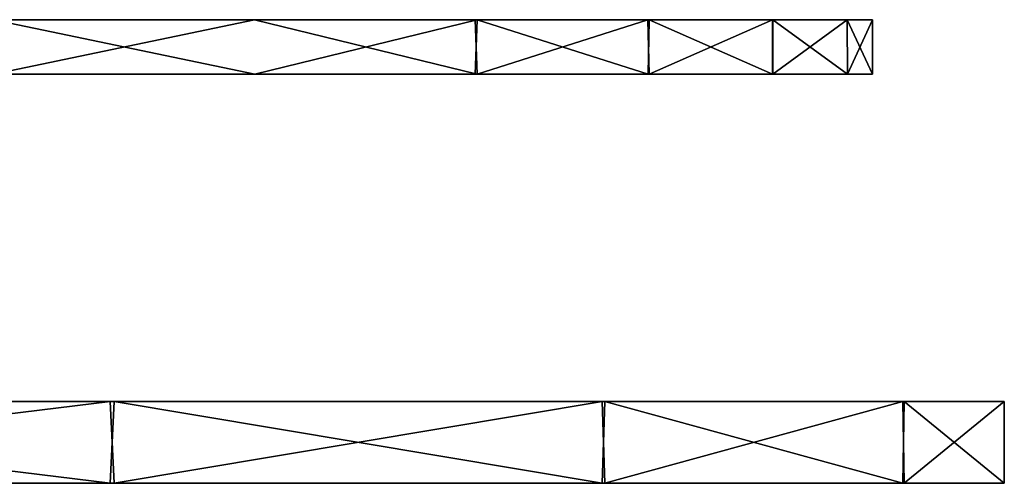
# Model space of a CAD drawing. Header units: millimetres. Extents: x -150 to 150, y -85 to 1149.
# Tile 244 of 256: x 132 to 150, y 1008 to 1016. Entities that reach past the tile are written whole.
import ezdxf

# ---------------------------------------------------------------- set-up
doc = ezdxf.new("R2010")
doc.units = ezdxf.units.MM
doc.header["$LTSCALE"] = 21.359881
for name, color, linetype in [('9017', 7, 'CONTINUOUS'), ('9018', 7, 'CONTINUOUS'), ('9019', 7, 'CONTINUOUS'), ('9022', 7, 'CONTINUOUS'), ('9023', 7, 'CONTINUOUS'), ('9024', 7, 'CONTINUOUS')]:
    doc.layers.add(name, color=color, linetype=linetype)

msp = doc.modelspace()

# ---------------------------------------------------------------- linework, layer by layer
at = {"layer": '9017', "color": 7, "linetype": 'CONTINUOUS', "true_color": 0x0080c0}
for points in [[(-147.337, 1016.4, 288.333), (-147.8, 1016.4, 300), (147.339, 1016.4, 288.356), (-147.337, 1016.4, 288.333)], [(147.339, 1016.4, 288.356), (-147.8, 1016.4, 300), (147.8, 1016.4, 300), (147.339, 1016.4, 288.356)], [(147.8, 1016.4, 300), (-147.8, 1016.4, 300), (-147.339, 1016.4, 311.644), (147.8, 1016.4, 300)], [(147.337, 1016.4, 311.667), (147.8, 1016.4, 300), (-147.339, 1016.4, 311.644), (147.337, 1016.4, 311.667)], [(-145.976, 1016.4, 323.15), (147.337, 1016.4, 311.667), (-147.339, 1016.4, 311.644), (-145.976, 1016.4, 323.15)], [(-145.968, 1016.4, 276.8), (-147.337, 1016.4, 288.333), (145.976, 1016.4, 276.85), (-145.968, 1016.4, 276.8)], [(145.976, 1016.4, 276.85), (-147.337, 1016.4, 288.333), (147.339, 1016.4, 288.356), (145.976, 1016.4, 276.85)], [(145.968, 1016.4, 323.2), (147.337, 1016.4, 311.667), (-145.976, 1016.4, 323.15), (145.968, 1016.4, 323.2)], [(-143.703, 1016.4, 334.551), (145.968, 1016.4, 323.2), (-145.976, 1016.4, 323.15), (-143.703, 1016.4, 334.551)], [(-143.682, 1016.4, 265.365), (-145.968, 1016.4, 276.8), (143.703, 1016.4, 265.449), (-143.682, 1016.4, 265.365)], [(143.703, 1016.4, 265.449), (-145.968, 1016.4, 276.8), (145.976, 1016.4, 276.85), (143.703, 1016.4, 265.449)], [(143.682, 1016.4, 334.635), (145.968, 1016.4, 323.2), (-143.703, 1016.4, 334.551), (143.682, 1016.4, 334.635)], [(-140.551, 1016.4, 345.72), (143.682, 1016.4, 334.635), (-143.703, 1016.4, 334.551), (-140.551, 1016.4, 345.72)], [(-140.513, 1016.4, 254.164), (-143.682, 1016.4, 265.365), (140.551, 1016.4, 254.28), (-140.513, 1016.4, 254.164)], [(140.551, 1016.4, 254.28), (-143.682, 1016.4, 265.365), (143.703, 1016.4, 265.449), (140.551, 1016.4, 254.28)], [(140.513, 1016.4, 345.836), (143.682, 1016.4, 334.635), (-140.551, 1016.4, 345.72), (140.513, 1016.4, 345.836)], [(-131.674, 1016.4, 367.133), (140.513, 1016.4, 345.836), (-140.551, 1016.4, 345.72), (-131.674, 1016.4, 367.133)], [(131.674, 1016.4, 232.867), (-140.513, 1016.4, 254.164), (140.551, 1016.4, 254.28), (131.674, 1016.4, 232.867)], [(136.462, 1016.4, 356.764), (140.513, 1016.4, 345.836), (-131.674, 1016.4, 367.133), (136.462, 1016.4, 356.764)], [(131.591, 1016.4, 367.296), (136.462, 1016.4, 356.764), (-131.674, 1016.4, 367.133), (131.591, 1016.4, 367.296)]]:
    msp.add_3dface(points, dxfattribs=at)
at = {"layer": '9018', "color": 7, "linetype": 'CONTINUOUS', "true_color": 0x0080c0}
for points in [[(131.587, 1015.4, 232.697), (131.674, 1016.4, 232.867), (136.466, 1015.4, 243.239), (131.587, 1015.4, 232.697)], [(131.674, 1016.4, 232.867), (140.551, 1016.4, 254.28), (136.466, 1015.4, 243.239), (131.674, 1016.4, 232.867)], [(136.466, 1015.4, 243.239), (140.551, 1016.4, 254.28), (140.511, 1015.4, 254.158), (136.466, 1015.4, 243.239)], [(140.511, 1015.4, 254.158), (140.551, 1016.4, 254.28), (143.685, 1015.4, 265.367), (140.511, 1015.4, 254.158)], [(140.551, 1016.4, 254.28), (143.703, 1016.4, 265.449), (143.685, 1015.4, 265.367), (140.551, 1016.4, 254.28)], [(143.685, 1015.4, 265.367), (143.703, 1016.4, 265.449), (145.967, 1015.4, 276.796), (143.685, 1015.4, 265.367)], [(143.703, 1016.4, 265.449), (145.976, 1016.4, 276.85), (145.967, 1015.4, 276.796), (143.703, 1016.4, 265.449)], [(145.967, 1015.4, 276.796), (145.976, 1016.4, 276.85), (147.341, 1015.4, 288.363), (145.967, 1015.4, 276.796)], [(145.976, 1016.4, 276.85), (147.339, 1016.4, 288.356), (147.341, 1015.4, 288.363), (145.976, 1016.4, 276.85)], [(147.339, 1016.4, 288.356), (147.8, 1016.4, 300), (147.341, 1015.4, 288.363), (147.339, 1016.4, 288.356)], [(147.8, 1016.4, 300), (147.8, 1015.4, 300), (147.341, 1015.4, 288.363), (147.8, 1016.4, 300)]]:
    msp.add_3dface(points, dxfattribs=at)
at = {"layer": '9019', "color": 7, "linetype": 'CONTINUOUS', "true_color": 0x0080c0}
for points in [[(136.462, 1016.4, 356.764), (131.591, 1016.4, 367.296), (131.671, 1015.4, 367.139), (136.462, 1016.4, 356.764)], [(140.549, 1015.4, 345.726), (136.462, 1016.4, 356.764), (131.671, 1015.4, 367.139), (140.549, 1015.4, 345.726)], [(140.513, 1016.4, 345.836), (136.462, 1016.4, 356.764), (140.549, 1015.4, 345.726), (140.513, 1016.4, 345.836)], [(143.682, 1016.4, 334.635), (140.513, 1016.4, 345.836), (140.549, 1015.4, 345.726), (143.682, 1016.4, 334.635)], [(143.705, 1015.4, 334.549), (143.682, 1016.4, 334.635), (140.549, 1015.4, 345.726), (143.705, 1015.4, 334.549)], [(145.968, 1016.4, 323.2), (143.682, 1016.4, 334.635), (143.705, 1015.4, 334.549), (145.968, 1016.4, 323.2)], [(145.975, 1015.4, 323.153), (145.968, 1016.4, 323.2), (143.705, 1015.4, 334.549), (145.975, 1015.4, 323.153)], [(147.337, 1016.4, 311.667), (145.968, 1016.4, 323.2), (145.975, 1015.4, 323.153), (147.337, 1016.4, 311.667)], [(147.343, 1015.4, 311.613), (147.337, 1016.4, 311.667), (145.975, 1015.4, 323.153), (147.343, 1015.4, 311.613)], [(147.8, 1016.4, 300), (147.337, 1016.4, 311.667), (147.8, 1015.4, 300), (147.8, 1016.4, 300)], [(147.8, 1015.4, 300), (147.337, 1016.4, 311.667), (147.343, 1015.4, 311.613), (147.8, 1015.4, 300)]]:
    msp.add_3dface(points, dxfattribs=at)
at = {"layer": '9022', "linetype": 'CONTINUOUS'}
for points in [[(133.816, 1007.9, 231.74), (121.59, 1007.9, 388.217), (121.497, 1007.9, 211.655), (133.816, 1007.9, 231.74)], [(133.885, 1007.9, 368.125), (121.59, 1007.9, 388.217), (133.816, 1007.9, 231.74), (133.885, 1007.9, 368.125)], [(142.844, 1007.9, 253.504), (133.885, 1007.9, 368.125), (133.816, 1007.9, 231.74), (142.844, 1007.9, 253.504)], [(142.892, 1007.9, 346.346), (133.885, 1007.9, 368.125), (142.844, 1007.9, 253.504), (142.892, 1007.9, 346.346)], [(148.358, 1007.9, 276.419), (142.892, 1007.9, 346.346), (142.844, 1007.9, 253.504), (148.358, 1007.9, 276.419)], [(148.383, 1007.9, 323.423), (142.892, 1007.9, 346.346), (148.358, 1007.9, 276.419), (148.383, 1007.9, 323.423)], [(150.22, 1007.9, 299.92), (148.383, 1007.9, 323.423), (148.358, 1007.9, 276.419), (150.22, 1007.9, 299.92)]]:
    msp.add_3dface(points, dxfattribs=at)
at = {"layer": '9023', "linetype": 'CONTINUOUS'}
for points in [[(133.816, 1009.4, 368.26), (121.59, 1009.4, 211.783), (121.497, 1009.4, 388.345), (133.816, 1009.4, 368.26)], [(133.885, 1009.4, 231.875), (121.59, 1009.4, 211.783), (133.816, 1009.4, 368.26), (133.885, 1009.4, 231.875)], [(142.844, 1009.4, 346.496), (133.885, 1009.4, 231.875), (133.816, 1009.4, 368.26), (142.844, 1009.4, 346.496)], [(142.892, 1009.4, 253.654), (133.885, 1009.4, 231.875), (142.844, 1009.4, 346.496), (142.892, 1009.4, 253.654)], [(148.358, 1009.4, 323.581), (142.892, 1009.4, 253.654), (142.844, 1009.4, 346.496), (148.358, 1009.4, 323.581)], [(148.383, 1009.4, 276.577), (142.892, 1009.4, 253.654), (148.358, 1009.4, 323.581), (148.383, 1009.4, 276.577)], [(150.22, 1009.4, 300.08), (148.383, 1009.4, 276.577), (148.358, 1009.4, 323.581), (150.22, 1009.4, 300.08)]]:
    msp.add_3dface(points, dxfattribs=at)
at = {"layer": '9024', "linetype": 'CONTINUOUS'}
for points in [[(121.59, 1007.9, 388.217), (133.816, 1009.4, 368.26), (121.497, 1009.4, 388.345), (121.59, 1007.9, 388.217)], [(133.816, 1007.9, 231.74), (121.497, 1007.9, 211.655), (121.59, 1009.4, 211.783), (133.816, 1007.9, 231.74)], [(121.59, 1007.9, 388.217), (133.885, 1007.9, 368.125), (133.816, 1009.4, 368.26), (121.59, 1007.9, 388.217)], [(133.816, 1007.9, 231.74), (121.59, 1009.4, 211.783), (133.885, 1009.4, 231.875), (133.816, 1007.9, 231.74)], [(133.885, 1007.9, 368.125), (142.844, 1009.4, 346.496), (133.816, 1009.4, 368.26), (133.885, 1007.9, 368.125)], [(142.844, 1007.9, 253.504), (133.816, 1007.9, 231.74), (133.885, 1009.4, 231.875), (142.844, 1007.9, 253.504)], [(133.885, 1007.9, 368.125), (142.892, 1007.9, 346.346), (142.844, 1009.4, 346.496), (133.885, 1007.9, 368.125)], [(142.844, 1007.9, 253.504), (133.885, 1009.4, 231.875), (142.892, 1009.4, 253.654), (142.844, 1007.9, 253.504)], [(142.892, 1007.9, 346.346), (148.358, 1009.4, 323.581), (142.844, 1009.4, 346.496), (142.892, 1007.9, 346.346)], [(148.358, 1007.9, 276.419), (142.844, 1007.9, 253.504), (142.892, 1009.4, 253.654), (148.358, 1007.9, 276.419)], [(142.892, 1007.9, 346.346), (148.383, 1007.9, 323.423), (148.358, 1009.4, 323.581), (142.892, 1007.9, 346.346)], [(148.358, 1007.9, 276.419), (142.892, 1009.4, 253.654), (148.383, 1009.4, 276.577), (148.358, 1007.9, 276.419)], [(148.383, 1007.9, 323.423), (150.22, 1009.4, 300.08), (148.358, 1009.4, 323.581), (148.383, 1007.9, 323.423)], [(150.22, 1007.9, 299.92), (148.358, 1007.9, 276.419), (148.383, 1009.4, 276.577), (150.22, 1007.9, 299.92)], [(148.383, 1007.9, 323.423), (150.22, 1007.9, 299.92), (150.22, 1009.4, 300.08), (148.383, 1007.9, 323.423)], [(150.22, 1007.9, 299.92), (148.383, 1009.4, 276.577), (150.22, 1009.4, 300.08), (150.22, 1007.9, 299.92)]]:
    msp.add_3dface(points, dxfattribs=at)

doc.saveas('drawing.dxf')
